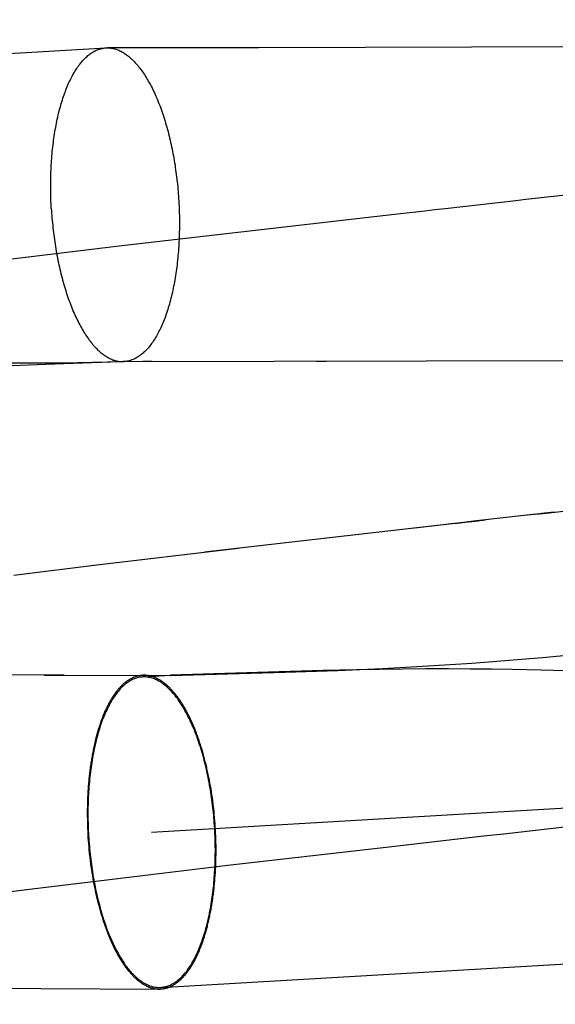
# Model space of a CAD drawing. Header units: inches. Extents: x 0 to 215, y 0 to 139.
# Tile 84 of 118: x 128.853 to 128.9194, y 51.6807 to 51.8029. Entities that reach past the tile are written whole.
import ezdxf

# ---------------------------------------------------------------- set-up
doc = ezdxf.new("R2010")
doc.units = ezdxf.units.IN
doc.header["$LTSCALE"] = 11.804375
doc.header["$MEASUREMENT"] = 0
doc.linetypes.add('HIDDEN', pattern=[0.2, 0.1, -0.1])
doc.layers.add('DEFAULT_2', color=8, linetype='HIDDEN')

msp = doc.modelspace()

# ---------------------------------------------------------------- linework, layer by layer
at = {"layer": 'DEFAULT_2', "color": 8, "linetype": 'HIDDEN'}
for p, q in [((128.90139, 53.48901), (128.90139, 50.01984)), ((128.37478, 51.7709), (128.86366, 51.79944)), ((128.86366, 51.79944), (128.86385, 51.79944)), ((128.86611, 51.79944), (128.86385, 51.79944)), ((128.88265, 51.79945), (128.86611, 51.79944)), ((128.93754, 51.79962), (128.88265, 51.79945)), ((128.89948, 51.77876), (128.86532, 51.77482)), ((128.86532, 51.77482), (128.85063, 51.77305)), ((128.85302, 51.76002), (128.84975, 51.75987)), ((128.85147, 51.76035), (128.85383, 51.76034)), ((128.85617, 51.76015), (128.85302, 51.76002)), ((128.85383, 51.76034), (128.85588, 51.76035)), ((128.85588, 51.76035), (128.85809, 51.76037)), ((128.86074, 51.76032), (128.85617, 51.76015)), ((128.85809, 51.76037), (128.86019, 51.7604)), ((128.86019, 51.7604), (128.86567, 51.76051)), ((128.86548, 51.76048), (128.86074, 51.76032)), ((128.86576, 51.76049), (128.86548, 51.76048)), ((128.86567, 51.76051), (128.86583, 51.76051)), ((128.86574, 51.7605), (128.95692, 51.7607)), ((128.86574, 51.7605), (128.86593, 51.7605)), ((128.86586, 51.7605), (128.86578, 51.7605)), ((128.86591, 51.7605), (128.86587, 51.7605)), ((128.86593, 51.7605), (128.86592, 51.7605)), ((128.86593, 51.76051), (128.86598, 51.76051)), ((128.86941, 51.7605), (128.86826, 51.76051)), ((128.891, 51.76053), (128.88977, 51.76052)), ((128.86183, 51.7352), (128.88006, 51.73734)), ((128.85223, 51.73401), (128.86286, 51.73531)), ((128.86934, 51.7021), (129.40722, 51.73349)), ((128.91783, 51.72378), (128.92937, 51.72481)), ((128.90907, 51.72309), (128.91167, 51.72328)), ((128.91167, 51.72328), (128.9142, 51.72348)), ((128.9142, 51.72348), (128.91783, 51.72378)), ((128.89058, 51.72215), (128.87166, 51.72157)), ((128.88846, 51.72204), (128.89244, 51.72218)), ((128.89475, 51.72225), (128.89058, 51.72215)), ((128.89244, 51.72218), (128.89519, 51.72229)), ((128.8976, 51.7223), (128.89475, 51.72225)), ((128.89519, 51.72229), (128.89799, 51.72243)), ((128.90049, 51.72234), (128.8976, 51.7223)), ((128.89799, 51.72243), (128.90083, 51.72257)), ((128.90337, 51.72236), (128.90049, 51.72234)), ((128.90083, 51.72257), (128.90364, 51.72273)), ((128.90618, 51.72236), (128.90337, 51.72236)), ((128.90364, 51.72273), (128.90639, 51.72291)), ((128.90891, 51.72235), (128.90618, 51.72236)), ((128.90639, 51.72291), (128.90907, 51.72309)), ((128.91154, 51.72232), (128.90891, 51.72235)), ((128.91407, 51.72228), (128.91154, 51.72232)), ((128.91768, 51.72221), (128.91407, 51.72228)), ((128.92215, 51.72209), (128.91768, 51.72221)), ((128.84628, 51.72167), (128.85849, 51.72161)), ((128.856, 51.7216), (128.87166, 51.72156)), ((128.86822, 51.72136), (128.87166, 51.72157)), ((128.87166, 51.72156), (128.87162, 51.72156)), ((128.87166, 51.72156), (128.88593, 51.72196)), ((128.88593, 51.72196), (128.88846, 51.72204)), ((128.87047, 51.68284), (129.40834, 51.71423)), ((128.87651, 51.70856), (128.87644, 51.70892)), ((128.86146, 51.7075), (128.86143, 51.70713)), ((128.87658, 51.70819), (128.87651, 51.70856)), ((128.87664, 51.70783), (128.87658, 51.70819)), ((128.87671, 51.70746), (128.87664, 51.70783)), ((128.87677, 51.7071), (128.87671, 51.70746)), ((128.86139, 51.70638), (128.86138, 51.70601)), ((128.86141, 51.70676), (128.86139, 51.70638)), ((128.86143, 51.70713), (128.86141, 51.70676)), ((128.87682, 51.70672), (128.87677, 51.7071)), ((128.87688, 51.70635), (128.87682, 51.70672)), ((128.87693, 51.70598), (128.87688, 51.70635)), ((128.86136, 51.70526), (128.86135, 51.70488)), ((128.86137, 51.70564), (128.86136, 51.70526)), ((128.86138, 51.70601), (128.86137, 51.70564)), ((128.87697, 51.7056), (128.87693, 51.70598)), ((128.87708, 51.70466), (128.87704, 51.70504)), ((128.86135, 51.70488), (128.86135, 51.7045)), ((128.86135, 51.7045), (128.86135, 51.70412)), ((128.86135, 51.70412), (128.86136, 51.70374)), ((128.86136, 51.70374), (128.86136, 51.70336)), ((128.87712, 51.70428), (128.87708, 51.70466)), ((128.87715, 51.7039), (128.87712, 51.70428)), ((128.87718, 51.70352), (128.87715, 51.7039)), ((128.86136, 51.70336), (128.86137, 51.70298)), ((128.86137, 51.70298), (128.86139, 51.7026)), ((128.86139, 51.7026), (128.8614, 51.70221)), ((128.87721, 51.70314), (128.87718, 51.70352)), ((128.87724, 51.70275), (128.87721, 51.70314)), ((128.87726, 51.70237), (128.87724, 51.70275)), ((128.8614, 51.70221), (128.86142, 51.70183)), ((128.86142, 51.70183), (128.86144, 51.70145)), ((128.86144, 51.70145), (128.86147, 51.70107)), ((128.87728, 51.70199), (128.87726, 51.70237)), ((128.8773, 51.70161), (128.87728, 51.70199)), ((128.87731, 51.70123), (128.8773, 51.70161)), ((128.86147, 51.70107), (128.8615, 51.70069)), ((128.8615, 51.70069), (128.86153, 51.7003)), ((128.86153, 51.7003), (128.86156, 51.69992)), ((128.87732, 51.70084), (128.87731, 51.70123)), ((128.87733, 51.70046), (128.87732, 51.70084)), ((128.87733, 51.70008), (128.87733, 51.70046)), ((128.87733, 51.6997), (128.87733, 51.70008)), ((128.8788, 51.69799), (128.89809, 51.70021)), ((128.86156, 51.69992), (128.8616, 51.69955)), ((128.8616, 51.69955), (128.86164, 51.69917)), ((128.87731, 51.69857), (128.87732, 51.69895)), ((128.87732, 51.69895), (128.87733, 51.69932)), ((128.87733, 51.69932), (128.87733, 51.6997)), ((128.86171, 51.6986), (128.86176, 51.69823)), ((128.86176, 51.69823), (128.86181, 51.69785)), ((128.86181, 51.69785), (128.86186, 51.69748)), ((128.86514, 51.69637), (128.8788, 51.69799)), ((128.87727, 51.69745), (128.87729, 51.69782)), ((128.87729, 51.69782), (128.8773, 51.69819)), ((128.8773, 51.69819), (128.87731, 51.69857)), ((128.86186, 51.69748), (128.86192, 51.69711)), ((128.86192, 51.69711), (128.86198, 51.69674)), ((128.86198, 51.69674), (128.86204, 51.69637)), ((128.87723, 51.69671), (128.87725, 51.69708)), ((128.87725, 51.69708), (128.87727, 51.69745)), ((128.8545, 51.69507), (128.86514, 51.69637)), ((128.86204, 51.69637), (128.8621, 51.69601)), ((128.8621, 51.69601), (128.86217, 51.69565)), ((128.86217, 51.69565), (128.86224, 51.69529)), ((128.84563, 51.69395), (128.8545, 51.69507)), ((128.84606, 51.68276), (128.8556, 51.68268)), ((128.8556, 51.68268), (128.87029, 51.68263))]:
    msp.add_line(p, q, dxfattribs=at)
for points in [[(128.85689, 51.77951), (128.85687, 51.77981), (128.85686, 51.78011), (128.85684, 51.78041), (128.85683, 51.78071), (128.85682, 51.78101), (128.85682, 51.78131), (128.85681, 51.78161), (128.85681, 51.7819), (128.85681, 51.7822), (128.85681, 51.7825), (128.85681, 51.7828), (128.85681, 51.78309), (128.85682, 51.78339), (128.85683, 51.78368), (128.85684, 51.78398), (128.85685, 51.78427), (128.85686, 51.78456), (128.85688, 51.78485), (128.8569, 51.78514), (128.85692, 51.78543), (128.85694, 51.78572), (128.85696, 51.786), (128.85698, 51.78629), (128.85701, 51.78657), (128.85704, 51.78685), (128.85707, 51.78713), (128.8571, 51.78741), (128.85714, 51.78769), (128.85717, 51.78796), (128.85721, 51.78823), (128.85725, 51.7885), (128.85729, 51.78877), (128.85733, 51.78904), (128.85738, 51.7893), (128.85743, 51.78957), (128.85747, 51.78983), (128.85752, 51.79008), (128.85758, 51.79034), (128.85763, 51.79059), (128.85768, 51.79084), (128.85774, 51.79109), (128.8578, 51.79133), (128.85786, 51.79157), (128.85792, 51.79181), (128.85799, 51.79205), (128.85805, 51.79228), (128.85812, 51.79252), (128.85819, 51.79274), (128.85826, 51.79297), (128.85833, 51.79319), (128.8584, 51.79341), (128.85848, 51.79362), (128.85855, 51.79384), (128.85863, 51.79404), (128.85871, 51.79425), (128.85879, 51.79445), (128.85887, 51.79465), (128.85895, 51.79485), (128.85904, 51.79504), (128.85912, 51.79523), (128.85921, 51.79541), (128.8593, 51.79559), (128.85939, 51.79577), (128.85948, 51.79594), (128.85957, 51.79611), (128.85967, 51.79628), (128.85976, 51.79644), (128.85986, 51.7966), (128.85996, 51.79675), (128.86005, 51.7969), (128.86015, 51.79705), (128.86025, 51.79719), (128.86036, 51.79733), (128.86046, 51.79746), (128.86056, 51.79759), (128.86067, 51.79772), (128.86077, 51.79784), (128.86088, 51.79796), (128.86099, 51.79807), (128.8611, 51.79818), (128.86121, 51.79828), (128.86132, 51.79838), (128.86143, 51.79848), (128.86154, 51.79857), (128.86165, 51.79865), (128.86177, 51.79874), (128.86188, 51.79881), (128.86199, 51.79889), (128.86211, 51.79896), (128.86223, 51.79902), (128.86234, 51.79908), (128.86246, 51.79914), (128.86258, 51.79919), (128.8627, 51.79923), (128.86282, 51.79927), (128.86294, 51.79931), (128.86306, 51.79934), (128.86318, 51.79937), (128.8633, 51.79939), (128.86342, 51.79941), (128.86354, 51.79943), (128.86366, 51.79944)], [(128.86385, 51.79944), (128.8639, 51.79944), (128.86403, 51.79944), (128.86415, 51.79943), (128.86427, 51.79941), (128.86439, 51.7994), (128.86452, 51.79937), (128.86464, 51.79935), (128.86476, 51.79931), (128.86489, 51.79928), (128.86501, 51.79924), (128.86513, 51.79919), (128.86526, 51.79914), (128.86538, 51.79908), (128.8655, 51.79903), (128.86562, 51.79896), (128.86575, 51.79889), (128.86587, 51.79882), (128.86599, 51.79874), (128.86611, 51.79866), (128.86623, 51.79857), (128.86635, 51.79848), (128.86647, 51.79839), (128.86659, 51.79829), (128.86671, 51.79818), (128.86683, 51.79808), (128.86695, 51.79796), (128.86707, 51.79785), (128.86719, 51.79773), (128.8673, 51.7976), (128.86742, 51.79747), (128.86754, 51.79734), (128.86765, 51.7972), (128.86777, 51.79706), (128.86788, 51.79691), (128.86799, 51.79676), (128.86811, 51.79661), (128.86822, 51.79645), (128.86833, 51.79629), (128.86844, 51.79613), (128.86855, 51.79596), (128.86866, 51.79578), (128.86876, 51.79561), (128.86887, 51.79543), (128.86897, 51.79524), (128.86908, 51.79505), (128.86918, 51.79486), (128.86928, 51.79467), (128.86939, 51.79447), (128.86949, 51.79427), (128.86959, 51.79406), (128.86968, 51.79385), (128.86978, 51.79364), (128.86988, 51.79343), (128.86997, 51.79321), (128.87006, 51.79299), (128.87016, 51.79276), (128.87025, 51.79253), (128.87034, 51.7923), (128.87042, 51.79207), (128.87051, 51.79183), (128.8706, 51.79159), (128.87068, 51.79135), (128.87076, 51.79111), (128.87084, 51.79086), (128.87092, 51.79061), (128.871, 51.79036), (128.87108, 51.7901), (128.87115, 51.78985), (128.87123, 51.78959), (128.8713, 51.78932), (128.87137, 51.78906), (128.87144, 51.78879), (128.87151, 51.78853), (128.87157, 51.78825), (128.87164, 51.78798), (128.8717, 51.78771), (128.87176, 51.78743), (128.87182, 51.78715), (128.87188, 51.78687), (128.87193, 51.78659), (128.87199, 51.78631), (128.87204, 51.78603), (128.87209, 51.78574), (128.87214, 51.78545), (128.87219, 51.78517), (128.87224, 51.78488), (128.87228, 51.78459), (128.87232, 51.78429), (128.87236, 51.784), (128.8724, 51.78371), (128.87244, 51.78341), (128.87247, 51.78312), (128.87251, 51.78282), (128.87254, 51.78252), (128.87257, 51.78223), (128.87259, 51.78193), (128.87262, 51.78163), (128.87264, 51.78133), (128.87267, 51.78103), (128.87269, 51.78073), (128.87271, 51.78043)], [(128.93562, 51.78287), (128.9158, 51.78061), (128.91455, 51.78047), (128.90576, 51.77947)], [(128.85689, 51.77951), (128.85691, 51.77921), (128.85693, 51.77891), (128.85695, 51.77861), (128.85697, 51.77831), (128.857, 51.77801), (128.85703, 51.77771), (128.85706, 51.77742), (128.85709, 51.77712), (128.85712, 51.77682), (128.85716, 51.77653), (128.85719, 51.77623), (128.85723, 51.77594), (128.85727, 51.77565), (128.85731, 51.77535), (128.85736, 51.77506), (128.8574, 51.77477), (128.85745, 51.77449), (128.8575, 51.7742), (128.85755, 51.77391), (128.8576, 51.77363), (128.85766, 51.77335), (128.85771, 51.77306), (128.85777, 51.77278), (128.85783, 51.77251), (128.85789, 51.77223), (128.85796, 51.77196), (128.85802, 51.77168), (128.85809, 51.77141), (128.85815, 51.77115), (128.85822, 51.77088), (128.85829, 51.77062), (128.85837, 51.77035), (128.85844, 51.77009), (128.85852, 51.76984), (128.85859, 51.76958), (128.85867, 51.76933), (128.85875, 51.76908), (128.85883, 51.76883), (128.85891, 51.76859), (128.859, 51.76835), (128.85908, 51.76811), (128.85917, 51.76787), (128.85926, 51.76764), (128.85935, 51.76741), (128.85944, 51.76718), (128.85953, 51.76695), (128.85962, 51.76673), (128.85972, 51.76651), (128.85981, 51.7663), (128.85991, 51.76609), (128.86001, 51.76588), (128.86011, 51.76567), (128.86021, 51.76547), (128.86031, 51.76527), (128.86041, 51.76508), (128.86051, 51.76489), (128.86062, 51.7647), (128.86072, 51.76451), (128.86083, 51.76433), (128.86094, 51.76416), (128.86105, 51.76398), (128.86115, 51.76381), (128.86126, 51.76365), (128.86138, 51.76349), (128.86149, 51.76333), (128.8616, 51.76318), (128.86171, 51.76303), (128.86183, 51.76288), (128.86194, 51.76274), (128.86206, 51.7626), (128.86217, 51.76247), (128.86229, 51.76234), (128.86241, 51.76221), (128.86252, 51.76209), (128.86264, 51.76198), (128.86276, 51.76186), (128.86288, 51.76175), (128.863, 51.76165), (128.86312, 51.76155), (128.86324, 51.76146), (128.86336, 51.76137), (128.86348, 51.76128), (128.8636, 51.7612), (128.86372, 51.76112), (128.86385, 51.76105), (128.86397, 51.76098), (128.86409, 51.76091), (128.86421, 51.76085), (128.86434, 51.7608), (128.86446, 51.76075), (128.86458, 51.7607), (128.86471, 51.76066), (128.86483, 51.76063), (128.86495, 51.76059), (128.86508, 51.76057), (128.8652, 51.76054), (128.86532, 51.76052), (128.86544, 51.76051), (128.86557, 51.7605), (128.86569, 51.7605), (128.86574, 51.7605)], [(128.87271, 51.78043), (128.87272, 51.78013), (128.87274, 51.77983), (128.87275, 51.77953), (128.87276, 51.77923), (128.87277, 51.77893), (128.87278, 51.77863), (128.87278, 51.77833), (128.87278, 51.77804), (128.87279, 51.77774), (128.87279, 51.77744), (128.87278, 51.77714), (128.87278, 51.77685), (128.87277, 51.77655), (128.87277, 51.77626), (128.87276, 51.77596), (128.87274, 51.77567), (128.87273, 51.77538), (128.87271, 51.77509), (128.8727, 51.7748), (128.87268, 51.77451), (128.87266, 51.77422), (128.87263, 51.77394), (128.87261, 51.77365), (128.87258, 51.77337), (128.87255, 51.77309), (128.87252, 51.77281), (128.87249, 51.77253), (128.87246, 51.77225), (128.87242, 51.77198), (128.87238, 51.77171), (128.87234, 51.77144), (128.8723, 51.77117), (128.87226, 51.7709), (128.87221, 51.77064), (128.87217, 51.77037), (128.87212, 51.77011), (128.87207, 51.76986), (128.87202, 51.7696), (128.87196, 51.76935), (128.87191, 51.7691), (128.87185, 51.76885), (128.87179, 51.76861), (128.87173, 51.76836), (128.87167, 51.76813), (128.87161, 51.76789), (128.87154, 51.76765), (128.87147, 51.76742), (128.87141, 51.7672), (128.87134, 51.76697), (128.87127, 51.76675), (128.87119, 51.76653), (128.87112, 51.76632), (128.87104, 51.7661), (128.87096, 51.76589), (128.87089, 51.76569), (128.8708, 51.76549), (128.87072, 51.76529), (128.87064, 51.76509), (128.87056, 51.7649), (128.87047, 51.76471), (128.87038, 51.76453), (128.87029, 51.76435), (128.8702, 51.76417), (128.87011, 51.764), (128.87002, 51.76383), (128.86993, 51.76366), (128.86983, 51.7635), (128.86973, 51.76334), (128.86964, 51.76319), (128.86954, 51.76304), (128.86944, 51.76289), (128.86934, 51.76275), (128.86924, 51.76261), (128.86913, 51.76248), (128.86903, 51.76235), (128.86893, 51.76222), (128.86882, 51.7621), (128.86871, 51.76198), (128.86861, 51.76187), (128.8685, 51.76176), (128.86839, 51.76166), (128.86828, 51.76156), (128.86817, 51.76146), (128.86805, 51.76137), (128.86794, 51.76129), (128.86783, 51.7612), (128.86771, 51.76113), (128.8676, 51.76105), (128.86748, 51.76098), (128.86737, 51.76092), (128.86725, 51.76086), (128.86713, 51.7608), (128.86701, 51.76075), (128.8669, 51.76071), (128.86678, 51.76067), (128.86666, 51.76063), (128.86654, 51.7606), (128.86642, 51.76057), (128.8663, 51.76054), (128.86618, 51.76053), (128.86605, 51.76051), (128.86593, 51.7605)], [(128.90576, 51.77947), (128.9045, 51.77933), (128.90324, 51.77919), (128.89948, 51.77876)], [(128.86583, 51.76051), (128.86589, 51.76051), (128.86591, 51.76051)], [(128.91933, 51.74182), (128.91808, 51.74168), (128.91683, 51.74154), (128.91557, 51.74139)], [(128.91703, 51.74156), (128.91829, 51.7417), (128.92433, 51.74239)], [(128.90678, 51.7404), (128.90552, 51.74025), (128.87589, 51.73686)], [(128.91703, 51.74156), (128.90929, 51.74068), (128.90804, 51.74054), (128.90201, 51.73985)], [(128.907, 51.74042), (128.90825, 51.74056), (128.90951, 51.74071), (128.91076, 51.74085)], [(128.86822, 51.72136), (128.86808, 51.72135), (128.86795, 51.72134), (128.86782, 51.72132), (128.86769, 51.72129), (128.86756, 51.72126), (128.86743, 51.72122), (128.8673, 51.72118), (128.86717, 51.72113), (128.86705, 51.72107), (128.86692, 51.72101), (128.86679, 51.72095), (128.86666, 51.72088), (128.86654, 51.7208), (128.86642, 51.72072), (128.86629, 51.72064), (128.86617, 51.72054), (128.86605, 51.72045), (128.86593, 51.72034), (128.86581, 51.72024), (128.86569, 51.72012), (128.86557, 51.72001), (128.86545, 51.71988), (128.86534, 51.71976), (128.86522, 51.71962), (128.86511, 51.71949), (128.865, 51.71934), (128.86489, 51.71919), (128.86478, 51.71904), (128.86467, 51.71888), (128.86456, 51.71872), (128.86445, 51.71856), (128.86435, 51.71838), (128.86425, 51.71821), (128.86415, 51.71803), (128.86405, 51.71784), (128.86395, 51.71765), (128.86385, 51.71746), (128.86376, 51.71726), (128.86366, 51.71705), (128.86357, 51.71685), (128.86348, 51.71664), (128.86339, 51.71642), (128.8633, 51.7162), (128.86322, 51.71598), (128.86313, 51.71575), (128.86305, 51.71552), (128.86297, 51.71528), (128.86289, 51.71504), (128.86282, 51.7148), (128.86274, 51.71455), (128.86267, 51.7143), (128.8626, 51.71405), (128.86253, 51.71379), (128.86246, 51.71353), (128.8624, 51.71327), (128.86234, 51.713), (128.86228, 51.71273), (128.86222, 51.71246), (128.86216, 51.71218), (128.86211, 51.7119), (128.86205, 51.71162), (128.862, 51.71134), (128.86195, 51.71105), (128.86191, 51.71076), (128.86186, 51.71047), (128.86182, 51.71018), (128.86178, 51.70988), (128.86174, 51.70958), (128.86171, 51.70928), (128.86167, 51.70898), (128.86164, 51.70867), (128.86161, 51.70836), (128.86159, 51.70805), (128.86156, 51.70774), (128.86154, 51.70743), (128.86152, 51.70712), (128.8615, 51.7068), (128.86148, 51.70649), (128.86147, 51.70617), (128.86146, 51.70585), (128.86145, 51.70553), (128.86144, 51.70521), (128.86144, 51.70489), (128.86144, 51.70457), (128.86144, 51.70424), (128.86144, 51.70392), (128.86144, 51.7036), (128.86145, 51.70327), (128.86146, 51.70295), (128.86147, 51.70262), (128.86148, 51.7023), (128.8615, 51.70197), (128.86152, 51.70165)], [(128.8684, 51.72157), (128.86836, 51.72157), (128.86828, 51.72157), (128.8682, 51.72157), (128.86813, 51.72156), (128.86805, 51.72156), (128.86797, 51.72155), (128.8679, 51.72154), (128.86782, 51.72152), (128.86774, 51.72151), (128.86766, 51.72149), (128.86759, 51.72147), (128.86751, 51.72145), (128.86744, 51.72143), (128.86736, 51.72141), (128.86728, 51.72138), (128.86721, 51.72135), (128.86713, 51.72132), (128.86706, 51.72129), (128.86698, 51.72126), (128.86691, 51.72122), (128.86683, 51.72118), (128.86676, 51.72115), (128.86668, 51.7211), (128.86661, 51.72106), (128.86654, 51.72102), (128.86646, 51.72097), (128.86639, 51.72092), (128.86632, 51.72087), (128.86624, 51.72082), (128.86617, 51.72077), (128.8661, 51.72071), (128.86603, 51.72066), (128.86596, 51.7206), (128.86589, 51.72054), (128.86582, 51.72047), (128.86575, 51.72041), (128.86568, 51.72034), (128.86561, 51.72028), (128.86554, 51.72021), (128.86547, 51.72013), (128.8654, 51.72006), (128.86533, 51.71999), (128.86526, 51.71991), (128.8652, 51.71983), (128.86513, 51.71975), (128.86506, 51.71967), (128.865, 51.71959), (128.86493, 51.7195), (128.86487, 51.71942), (128.8648, 51.71933), (128.86474, 51.71924), (128.86467, 51.71915), (128.86461, 51.71905), (128.86455, 51.71896), (128.86449, 51.71886), (128.86442, 51.71876), (128.86436, 51.71866), (128.8643, 51.71856), (128.86424, 51.71846), (128.86418, 51.71835), (128.86412, 51.71825), (128.86406, 51.71814), (128.864, 51.71803), (128.86394, 51.71792), (128.86389, 51.71781), (128.86383, 51.7177), (128.86377, 51.71758), (128.86372, 51.71746), (128.86366, 51.71734), (128.86361, 51.71723), (128.86355, 51.7171), (128.8635, 51.71698), (128.86345, 51.71686), (128.86339, 51.71673), (128.86334, 51.71661), (128.86329, 51.71648), (128.86324, 51.71635), (128.86319, 51.71622), (128.86314, 51.71608), (128.86309, 51.71595), (128.86304, 51.71582), (128.86299, 51.71568), (128.86295, 51.71554), (128.8629, 51.7154), (128.86285, 51.71526), (128.86281, 51.71512), (128.86276, 51.71498), (128.86272, 51.71483), (128.86267, 51.71469), (128.86263, 51.71454), (128.86259, 51.71439), (128.86255, 51.71425), (128.86251, 51.7141), (128.86247, 51.71394), (128.86243, 51.71379), (128.86239, 51.71364), (128.86235, 51.71348), (128.86231, 51.71333), (128.86228, 51.71317), (128.86224, 51.71301), (128.8622, 51.71285), (128.86217, 51.71269), (128.86213, 51.71253), (128.8621, 51.71237), (128.86207, 51.71221), (128.86204, 51.71204), (128.862, 51.71188), (128.86197, 51.71171), (128.86194, 51.71155), (128.86191, 51.71138), (128.86189, 51.71121), (128.86186, 51.71104), (128.86183, 51.71087), (128.8618, 51.7107), (128.86178, 51.71053), (128.86175, 51.71036), (128.86173, 51.71018), (128.86171, 51.71001), (128.86168, 51.70983), (128.86166, 51.70966), (128.86164, 51.70948), (128.86162, 51.7093), (128.8616, 51.70913), (128.86158, 51.70895), (128.86156, 51.70877), (128.86154, 51.70859), (128.86153, 51.70841), (128.86151, 51.70823), (128.8615, 51.70804), (128.86148, 51.70786), (128.86146, 51.7075)], [(128.87717, 51.70256), (128.87715, 51.70288), (128.87712, 51.70321), (128.8771, 51.70353), (128.87707, 51.70386), (128.87704, 51.70418), (128.87701, 51.70451), (128.87698, 51.70483), (128.87694, 51.70515), (128.87691, 51.70547), (128.87687, 51.70579), (128.87682, 51.70611), (128.87678, 51.70643), (128.87673, 51.70674), (128.87669, 51.70706), (128.87664, 51.70737), (128.87658, 51.70768), (128.87653, 51.70799), (128.87647, 51.7083), (128.87641, 51.70861), (128.87635, 51.70892), (128.87629, 51.70922), (128.87622, 51.70952), (128.87616, 51.70982), (128.87609, 51.71012), (128.87602, 51.71041), (128.87595, 51.7107), (128.87587, 51.71099), (128.8758, 51.71128), (128.87572, 51.71157), (128.87564, 51.71185), (128.87556, 51.71213), (128.87547, 51.71241), (128.87539, 51.71268), (128.8753, 51.71295), (128.87521, 51.71322), (128.87512, 51.71348), (128.87503, 51.71374), (128.87494, 51.714), (128.87484, 51.71425), (128.87474, 51.7145), (128.87465, 51.71475), (128.87455, 51.715), (128.87445, 51.71524), (128.87434, 51.71547), (128.87424, 51.7157), (128.87413, 51.71593), (128.87403, 51.71616), (128.87392, 51.71638), (128.87381, 51.71659), (128.8737, 51.71681), (128.87359, 51.71701), (128.87347, 51.71722), (128.87336, 51.71742), (128.87324, 51.71761), (128.87313, 51.7178), (128.87301, 51.71799), (128.87289, 51.71817), (128.87277, 51.71835), (128.87265, 51.71852), (128.87253, 51.71869), (128.8724, 51.71885), (128.87228, 51.71901), (128.87216, 51.71917), (128.87203, 51.71931), (128.8719, 51.71946), (128.87178, 51.7196), (128.87165, 51.71973), (128.87152, 51.71986), (128.87139, 51.71998), (128.87126, 51.7201), (128.87114, 51.72022), (128.871, 51.72032), (128.87087, 51.72043), (128.87074, 51.72052), (128.87061, 51.72062), (128.87048, 51.72071), (128.87035, 51.72079), (128.87021, 51.72086), (128.87008, 51.72094), (128.86995, 51.721), (128.86982, 51.72106), (128.86968, 51.72112), (128.86955, 51.72117), (128.86941, 51.72121), (128.86928, 51.72125), (128.86915, 51.72128), (128.86901, 51.72131), (128.86888, 51.72133), (128.86875, 51.72135), (128.86861, 51.72136), (128.86848, 51.72137), (128.86835, 51.72137), (128.86822, 51.72136)], [(128.87644, 51.70892), (128.8764, 51.70909), (128.87637, 51.70927), (128.87633, 51.70945), (128.87629, 51.70963), (128.87625, 51.7098), (128.87621, 51.70998), (128.87617, 51.71015), (128.87613, 51.71033), (128.87609, 51.7105), (128.87605, 51.71067), (128.876, 51.71084), (128.87596, 51.71101), (128.87592, 51.71118), (128.87587, 51.71135), (128.87583, 51.71152), (128.87578, 51.71169), (128.87573, 51.71185), (128.87569, 51.71202), (128.87564, 51.71218), (128.87559, 51.71234), (128.87554, 51.71251), (128.87549, 51.71267), (128.87544, 51.71283), (128.87539, 51.71299), (128.87534, 51.71314), (128.87529, 51.7133), (128.87523, 51.71346), (128.87518, 51.71361), (128.87513, 51.71377), (128.87507, 51.71392), (128.87502, 51.71407), (128.87496, 51.71422), (128.87491, 51.71437), (128.87485, 51.71452), (128.87479, 51.71466), (128.87473, 51.71481), (128.87468, 51.71495), (128.87462, 51.7151), (128.87456, 51.71524), (128.8745, 51.71538), (128.87444, 51.71552), (128.87438, 51.71566), (128.87432, 51.71579), (128.87425, 51.71593), (128.87419, 51.71606), (128.87413, 51.71619), (128.87407, 51.71632), (128.874, 51.71645), (128.87394, 51.71658), (128.87388, 51.71671), (128.87381, 51.71684), (128.87375, 51.71696), (128.87368, 51.71708), (128.87361, 51.7172), (128.87355, 51.71732), (128.87348, 51.71744), (128.87341, 51.71756), (128.87335, 51.71768), (128.87328, 51.71779), (128.87321, 51.7179), (128.87314, 51.71801), (128.87307, 51.71812), (128.873, 51.71823), (128.87293, 51.71834), (128.87286, 51.71844), (128.87279, 51.71854), (128.87272, 51.71865), (128.87265, 51.71875), (128.87258, 51.71884), (128.8725, 51.71894), (128.87243, 51.71904), (128.87236, 51.71913), (128.87229, 51.71922), (128.87221, 51.71931), (128.87214, 51.7194), (128.87207, 51.71949), (128.87199, 51.71957), (128.87192, 51.71966), (128.87184, 51.71974), (128.87177, 51.71982), (128.8717, 51.7199), (128.87162, 51.71997), (128.87155, 51.72005), (128.87147, 51.72012), (128.87139, 51.72019), (128.87132, 51.72026), (128.87124, 51.72033), (128.87117, 51.7204), (128.87109, 51.72046), (128.87101, 51.72053), (128.87094, 51.72059), (128.87086, 51.72065), (128.87078, 51.7207), (128.8707, 51.72076), (128.87063, 51.72081), (128.87055, 51.72086), (128.87047, 51.72092), (128.87039, 51.72096), (128.87032, 51.72101), (128.87024, 51.72105), (128.87016, 51.7211), (128.87008, 51.72114), (128.87, 51.72118), (128.86993, 51.72122), (128.86985, 51.72125), (128.86977, 51.72129), (128.86969, 51.72132), (128.86961, 51.72135), (128.86953, 51.72138), (128.86946, 51.7214), (128.86938, 51.72143), (128.8693, 51.72145), (128.86922, 51.72147), (128.86914, 51.72149), (128.86906, 51.72151), (128.86899, 51.72152), (128.86891, 51.72153), (128.86883, 51.72155), (128.86875, 51.72155), (128.86867, 51.72156), (128.86859, 51.72157), (128.86852, 51.72157), (128.86844, 51.72157), (128.8684, 51.72157)], [(128.87704, 51.70504), (128.87702, 51.70523), (128.87697, 51.7056)], [(128.91304, 51.70191), (128.92057, 51.70277), (128.92182, 51.70291), (128.92307, 51.70305), (128.93433, 51.70433)], [(128.87047, 51.68284), (128.8706, 51.68285), (128.87073, 51.68287), (128.87086, 51.68289), (128.87099, 51.68291), (128.87112, 51.68295), (128.87125, 51.68298), (128.87138, 51.68303), (128.87151, 51.68308), (128.87164, 51.68313), (128.87176, 51.68319), (128.87189, 51.68326), (128.87202, 51.68333), (128.87214, 51.6834), (128.87227, 51.68348), (128.87239, 51.68357), (128.87251, 51.68366), (128.87264, 51.68376), (128.87276, 51.68386), (128.87288, 51.68397), (128.873, 51.68408), (128.87311, 51.6842), (128.87323, 51.68432), (128.87335, 51.68445), (128.87346, 51.68458), (128.87357, 51.68472), (128.87369, 51.68486), (128.8738, 51.68501), (128.87391, 51.68516), (128.87401, 51.68532), (128.87412, 51.68548), (128.87423, 51.68565), (128.87433, 51.68582), (128.87443, 51.686), (128.87454, 51.68618), (128.87464, 51.68636), (128.87473, 51.68655), (128.87483, 51.68675), (128.87493, 51.68695), (128.87502, 51.68715), (128.87511, 51.68736), (128.8752, 51.68757), (128.87529, 51.68778), (128.87538, 51.688), (128.87546, 51.68823), (128.87555, 51.68846), (128.87563, 51.68869), (128.87571, 51.68892), (128.87579, 51.68916), (128.87586, 51.68941), (128.87594, 51.68965), (128.87601, 51.6899), (128.87608, 51.69016), (128.87615, 51.69041), (128.87622, 51.69067), (128.87628, 51.69094), (128.87635, 51.6912), (128.87641, 51.69147), (128.87647, 51.69175), (128.87652, 51.69202), (128.87658, 51.6923), (128.87663, 51.69258), (128.87668, 51.69287), (128.87673, 51.69315), (128.87678, 51.69344), (128.87682, 51.69373), (128.87686, 51.69403), (128.8769, 51.69433), (128.87694, 51.69462), (128.87698, 51.69493), (128.87701, 51.69523), (128.87704, 51.69553), (128.87707, 51.69584), (128.8771, 51.69615), (128.87712, 51.69646), (128.87714, 51.69677), (128.87716, 51.69709), (128.87718, 51.6974), (128.8772, 51.69772), (128.87721, 51.69803), (128.87722, 51.69835), (128.87723, 51.69867), (128.87724, 51.69899), (128.87724, 51.69931), (128.87725, 51.69964), (128.87725, 51.69996), (128.87724, 51.70028), (128.87724, 51.70061), (128.87723, 51.70093), (128.87722, 51.70126), (128.87721, 51.70158), (128.8772, 51.70191), (128.87718, 51.70223), (128.87717, 51.70256)], [(128.86152, 51.70165), (128.86154, 51.70132), (128.86156, 51.701), (128.86158, 51.70067), (128.86161, 51.70035), (128.86164, 51.70002), (128.86167, 51.6997), (128.8617, 51.69938), (128.86174, 51.69905), (128.86178, 51.69873), (128.86182, 51.69841), (128.86186, 51.6981), (128.8619, 51.69778), (128.86195, 51.69746), (128.862, 51.69715), (128.86205, 51.69683), (128.8621, 51.69652), (128.86215, 51.69621), (128.86221, 51.6959), (128.86227, 51.69559), (128.86233, 51.69529), (128.86239, 51.69498), (128.86246, 51.69468), (128.86252, 51.69438), (128.86259, 51.69409), (128.86266, 51.69379), (128.86274, 51.6935), (128.86281, 51.69321), (128.86289, 51.69292), (128.86296, 51.69264), (128.86304, 51.69236), (128.86313, 51.69208), (128.86321, 51.6918), (128.86329, 51.69153), (128.86338, 51.69126), (128.86347, 51.69099), (128.86356, 51.69072), (128.86365, 51.69046), (128.86375, 51.6902), (128.86384, 51.68995), (128.86394, 51.6897), (128.86404, 51.68945), (128.86414, 51.68921), (128.86424, 51.68897), (128.86434, 51.68873), (128.86444, 51.6885), (128.86455, 51.68827), (128.86466, 51.68805), (128.86476, 51.68783), (128.86487, 51.68761), (128.86498, 51.6874), (128.8651, 51.68719), (128.86521, 51.68699), (128.86532, 51.68679), (128.86544, 51.68659), (128.86556, 51.6864), (128.86567, 51.68621), (128.86579, 51.68603), (128.86591, 51.68585), (128.86603, 51.68568), (128.86616, 51.68551), (128.86628, 51.68535), (128.8664, 51.68519), (128.86653, 51.68504), (128.86665, 51.68489), (128.86678, 51.68475), (128.8669, 51.68461), (128.86703, 51.68447), (128.86716, 51.68434), (128.86729, 51.68422), (128.86742, 51.6841), (128.86755, 51.68399), (128.86768, 51.68388), (128.86781, 51.68378), (128.86794, 51.68368), (128.86807, 51.68359), (128.8682, 51.6835), (128.86834, 51.68342), (128.86847, 51.68334), (128.8686, 51.68327), (128.86873, 51.6832), (128.86887, 51.68314), (128.869, 51.68309), (128.86913, 51.68304), (128.86927, 51.68299), (128.8694, 51.68295), (128.86953, 51.68292), (128.86967, 51.68289), (128.8698, 51.68287), (128.86993, 51.68285), (128.87007, 51.68284), (128.8702, 51.68284), (128.87033, 51.68283), (128.87047, 51.68284)], [(128.89809, 51.70021), (128.91053, 51.70163), (128.91178, 51.70177), (128.91304, 51.70191)], [(128.86164, 51.69917), (128.86166, 51.69898), (128.86171, 51.6986)], [(128.87029, 51.68263), (128.87032, 51.68263), (128.8704, 51.68263), (128.87048, 51.68264), (128.87055, 51.68264), (128.87063, 51.68265), (128.87071, 51.68266), (128.87079, 51.68267), (128.87086, 51.68268), (128.87094, 51.6827), (128.87102, 51.68271), (128.87109, 51.68273), (128.87117, 51.68275), (128.87125, 51.68277), (128.87132, 51.6828), (128.8714, 51.68282), (128.87147, 51.68285), (128.87155, 51.68288), (128.87163, 51.68291), (128.8717, 51.68295), (128.87178, 51.68298), (128.87185, 51.68302), (128.87192, 51.68306), (128.872, 51.6831), (128.87207, 51.68314), (128.87215, 51.68319), (128.87222, 51.68323), (128.87229, 51.68328), (128.87236, 51.68333), (128.87244, 51.68338), (128.87251, 51.68344), (128.87258, 51.68349), (128.87265, 51.68355), (128.87272, 51.68361), (128.8728, 51.68367), (128.87287, 51.68373), (128.87294, 51.68379), (128.87301, 51.68386), (128.87308, 51.68393), (128.87314, 51.684), (128.87321, 51.68407), (128.87328, 51.68414), (128.87335, 51.68422), (128.87342, 51.68429), (128.87348, 51.68437), (128.87355, 51.68445), (128.87362, 51.68453), (128.87368, 51.68462), (128.87375, 51.6847), (128.87381, 51.68479), (128.87388, 51.68488), (128.87394, 51.68497), (128.87401, 51.68506), (128.87407, 51.68515), (128.87413, 51.68525), (128.8742, 51.68534), (128.87426, 51.68544), (128.87432, 51.68554), (128.87438, 51.68564), (128.87444, 51.68575), (128.8745, 51.68585), (128.87456, 51.68596), (128.87462, 51.68606), (128.87468, 51.68617), (128.87474, 51.68628), (128.8748, 51.6864), (128.87485, 51.68651), (128.87491, 51.68662), (128.87496, 51.68674), (128.87502, 51.68686), (128.87508, 51.68698), (128.87513, 51.6871), (128.87518, 51.68722), (128.87524, 51.68735), (128.87529, 51.68747), (128.87534, 51.6876), (128.87539, 51.68773), (128.87544, 51.68786), (128.87549, 51.68799), (128.87554, 51.68812), (128.87559, 51.68825), (128.87564, 51.68839), (128.87569, 51.68853), (128.87574, 51.68866), (128.87578, 51.6888), (128.87583, 51.68894), (128.87588, 51.68908), (128.87592, 51.68923), (128.87596, 51.68937), (128.87601, 51.68952), (128.87605, 51.68966), (128.87609, 51.68981), (128.87613, 51.68996), (128.87618, 51.69011), (128.87622, 51.69026), (128.87626, 51.69041), (128.87629, 51.69057), (128.87633, 51.69072), (128.87637, 51.69088), (128.87641, 51.69103), (128.87644, 51.69119), (128.87648, 51.69135), (128.87651, 51.69151), (128.87655, 51.69167), (128.87658, 51.69183), (128.87661, 51.692), (128.87665, 51.69216), (128.87668, 51.69232), (128.87671, 51.69249), (128.87674, 51.69266), (128.87677, 51.69282), (128.8768, 51.69299), (128.87682, 51.69316), (128.87685, 51.69333), (128.87688, 51.6935), (128.8769, 51.69368), (128.87693, 51.69385), (128.87695, 51.69402), (128.87698, 51.6942), (128.877, 51.69437), (128.87702, 51.69455), (128.87704, 51.69472), (128.87706, 51.6949), (128.87708, 51.69508), (128.8771, 51.69526), (128.87712, 51.69544), (128.87714, 51.69562), (128.87715, 51.6958), (128.87717, 51.69598), (128.87719, 51.69616), (128.8772, 51.69634), (128.87723, 51.69671)], [(128.86224, 51.69529), (128.86228, 51.69511), (128.86231, 51.69493), (128.86235, 51.69475), (128.86239, 51.69458), (128.86243, 51.6944), (128.86247, 51.69423), (128.86251, 51.69405), (128.86255, 51.69388), (128.86259, 51.69371), (128.86263, 51.69353), (128.86268, 51.69336), (128.86272, 51.69319), (128.86277, 51.69302), (128.86281, 51.69285), (128.86286, 51.69269), (128.8629, 51.69252), (128.86295, 51.69235), (128.863, 51.69219), (128.86304, 51.69202), (128.86309, 51.69186), (128.86314, 51.6917), (128.86319, 51.69154), (128.86324, 51.69138), (128.86329, 51.69122), (128.86334, 51.69106), (128.8634, 51.6909), (128.86345, 51.69075), (128.8635, 51.69059), (128.86356, 51.69044), (128.86361, 51.69029), (128.86367, 51.69014), (128.86372, 51.68998), (128.86378, 51.68984), (128.86383, 51.68969), (128.86389, 51.68954), (128.86395, 51.6894), (128.86401, 51.68925), (128.86407, 51.68911), (128.86412, 51.68897), (128.86418, 51.68883), (128.86424, 51.68869), (128.8643, 51.68855), (128.86437, 51.68841), (128.86443, 51.68828), (128.86449, 51.68814), (128.86455, 51.68801), (128.86462, 51.68788), (128.86468, 51.68775), (128.86474, 51.68762), (128.86481, 51.68749), (128.86487, 51.68737), (128.86494, 51.68724), (128.865, 51.68712), (128.86507, 51.687), (128.86514, 51.68688), (128.8652, 51.68676), (128.86527, 51.68664), (128.86534, 51.68653), (128.86541, 51.68641), (128.86547, 51.6863), (128.86554, 51.68619), (128.86561, 51.68608), (128.86568, 51.68597), (128.86575, 51.68587), (128.86582, 51.68576), (128.86589, 51.68566), (128.86596, 51.68556), (128.86603, 51.68546), (128.86611, 51.68536), (128.86618, 51.68526), (128.86625, 51.68517), (128.86632, 51.68507), (128.8664, 51.68498), (128.86647, 51.68489), (128.86654, 51.6848), (128.86662, 51.68472), (128.86669, 51.68463), (128.86676, 51.68455), (128.86684, 51.68447), (128.86691, 51.68439), (128.86699, 51.68431), (128.86706, 51.68423), (128.86714, 51.68416), (128.86721, 51.68408), (128.86729, 51.68401), (128.86736, 51.68394), (128.86744, 51.68387), (128.86752, 51.68381), (128.86759, 51.68374), (128.86767, 51.68368), (128.86775, 51.68362), (128.86782, 51.68356), (128.8679, 51.6835), (128.86798, 51.68345), (128.86806, 51.68339), (128.86813, 51.68334), (128.86821, 51.68329), (128.86829, 51.68324), (128.86837, 51.68319), (128.86844, 51.68315), (128.86852, 51.68311), (128.8686, 51.68307), (128.86868, 51.68303), (128.86876, 51.68299), (128.86883, 51.68295), (128.86891, 51.68292), (128.86899, 51.68289), (128.86907, 51.68286), (128.86915, 51.68283), (128.86923, 51.6828), (128.8693, 51.68278), (128.86938, 51.68276), (128.86946, 51.68273), (128.86954, 51.68272), (128.86962, 51.6827), (128.8697, 51.68268), (128.86978, 51.68267), (128.86985, 51.68266), (128.86993, 51.68265), (128.87001, 51.68264), (128.87009, 51.68264), (128.87017, 51.68263), (128.87024, 51.68263), (128.87029, 51.68263)]]:
    msp.add_lwpolyline(points, dxfattribs=at)

doc.saveas('drawing.dxf')
